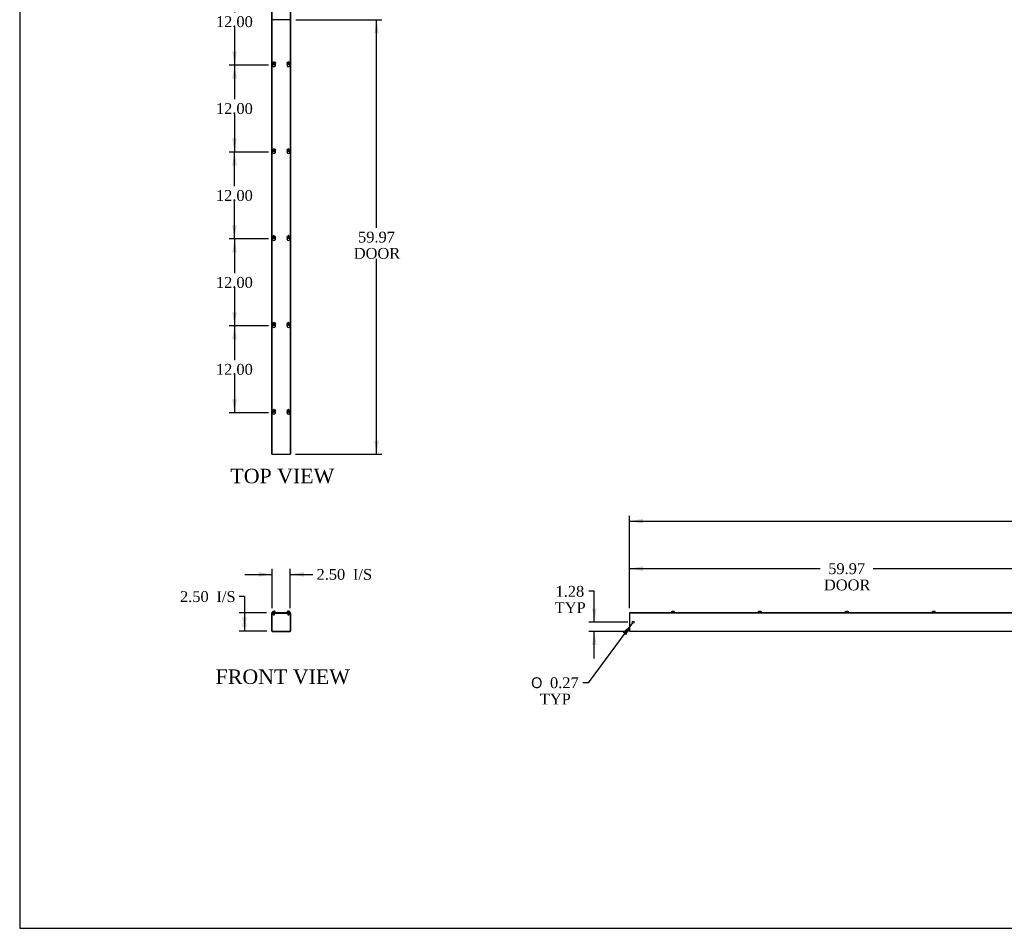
# Model space of a CAD drawing. Header units: inches. Extents: x 1 to 299, y -2 to 199.
# Tile 1 of 8: x 1 to 137, y 1 to 126. Entities that reach past the tile are written whole.
import ezdxf
from ezdxf.enums import TextEntityAlignment as Align

# ---------------------------------------------------------------- set-up
doc = ezdxf.new("R2010")
doc.units = ezdxf.units.IN
doc.header["$MEASUREMENT"] = 0
for name, color, linetype in [('COM56305-1', 7, 'Continuous'), ('COM56308-1', 7, 'Continuous'), ('Default', 7, 'Continuous'), ('QLB20316', 7, 'Continuous'), ('SCS19515', 7, 'Continuous')]:
    doc.layers.add(name, color=color, linetype=linetype)
doc.styles.add('SEACAD_Solid_Edge_ANSI1_Symbols', font='txt')
doc.styles.add('SEACAD_Times_New_Roman', font='times.ttf')
doc.dimstyles.new('HAMMOND_(STH_-_300x200)', dxfattribs={"dimtxt": 1.5, "dimasz": 1.875, "dimexe": 0.75, "dimexo": 0.75, "dimgap": 0.375, "dimtad": 0, "dimtih": 1, "dimtoh": 1, "dimzin": 0, "dimdsep": 46, "dimtxsty": 'SEACAD_Times_New_Roman', "dimblk1": '_SE_FILLED', "dimblk2": '_SE_FILLED', "dimsah": 1, "dimcen": 0.75, "dimadec": 0, "dimazin": 0, "dimtfac": 0.8, "dimtofl": 0, "dimtmove": 1, "dimatfit": 3, "dimfxl": 1, "dimtolj": 1, "dimtzin": 0, "dimarcsym": 0})

# ---------------------------------------------------------------- blocks, each defined once
blk = doc.blocks.new('SE')
at = {"layer": 'COM56305-1', "color": 7, "linetype": 'Continuous'}
for p, q in [((36.16, 41.63), (36.16, 44.02)), ((36.22, 41.63), (36.22, 44.02)), ((36.25, 44.1), (36.41, 44.1)), ((36.25, 44.05), (36.41, 44.05)), ((36.41, 44.05), (36.41, 44.1)), ((36.66, 44.05), (36.41, 44.05)), ((36.66, 44.1), (36.66, 44.05)), ((38.28, 44.05), (38.28, 44.1)), ((38.53, 44.05), (38.28, 44.05)), ((38.53, 44.1), (38.69, 44.1)), ((38.53, 44.05), (38.53, 44.1)), ((38.53, 44.05), (38.69, 44.05)), ((38.72, 44.02), (38.72, 41.63)), ((38.78, 44.02), (38.78, 41.63)), ((36.25, 41.6), (38.69, 41.6)), ((36.25, 41.55), (38.69, 41.55))]:
    blk.add_line(p, q, dxfattribs=at)
for centre, radius, start, end in [((36.25, 44.02), 0.086, 90, 180), ((36.25, 44.02), 0.029, 90, 180), ((38.69, 44.02), 0.086, 0, 90), ((38.69, 44.02), 0.029, 0, 90), ((36.25, 41.63), 0.086, 180, 270), ((36.25, 41.63), 0.029, 180, 270), ((38.69, 41.63), 0.086, 270, 0), ((38.69, 41.63), 0.029, 270, 0)]:
    blk.add_arc(centre, radius, start, end, dxfattribs=at)
at = {"layer": 'COM56308-1', "color": 7, "linetype": 'Continuous'}
for p, q in [((36.2, 44.16), (38.75, 44.16)), ((36.2, 44.1), (36.2, 44.16)), ((36.2, 44.1), (36.25, 44.1)), ((36.41, 44.1), (38.53, 44.1)), ((38.69, 44.1), (38.75, 44.1)), ((38.75, 44.1), (38.75, 44.16))]:
    blk.add_line(p, q, dxfattribs=at)
at = {"layer": 'QLB20316', "color": 7, "linetype": 'Continuous'}
for p, q in [((36.22, 44.1), (36.22, 44.1)), ((36.66, 44.07), (38.28, 44.07)), ((38.72, 44.1), (38.72, 44.1))]:
    blk.add_line(p, q, dxfattribs=at)
at = {"layer": 'SCS19515', "color": 7, "linetype": 'Continuous'}
for p, q in [((36.29, 44.24), (36.29, 44.18)), ((36.38, 44.33), (36.45, 44.33)), ((36.38, 44.05), (36.38, 43.88)), ((36.57, 43.88), (36.38, 43.88)), ((36.38, 43.88), (36.41, 43.85)), ((36.41, 43.85), (36.54, 43.85)), ((36.45, 44.33), (36.45, 44.26)), ((36.51, 44.26), (36.45, 44.26)), ((36.57, 44.33), (36.51, 44.33)), ((36.51, 44.26), (36.51, 44.33)), ((36.54, 43.85), (36.57, 43.88)), ((36.57, 43.88), (36.57, 44.05)), ((36.66, 44.18), (36.66, 44.24)), ((38.28, 44.24), (38.28, 44.18)), ((38.37, 44.33), (38.44, 44.33)), ((38.37, 44.05), (38.37, 43.88)), ((38.56, 43.88), (38.37, 43.88)), ((38.37, 43.88), (38.4, 43.85)), ((38.4, 43.85), (38.53, 43.85)), ((38.44, 44.33), (38.44, 44.26)), ((38.5, 44.26), (38.44, 44.26)), ((38.56, 44.33), (38.5, 44.33)), ((38.5, 44.26), (38.5, 44.33)), ((38.53, 43.85), (38.56, 43.88)), ((38.56, 43.88), (38.56, 44.05)), ((38.65, 44.18), (38.65, 44.24))]:
    blk.add_line(p, q, dxfattribs=at)
for centre, radius, start, end in [((36.38, 44.24), 0.09, 90, 180), ((36.31, 44.18), 0.025, 180, 270), ((36.57, 44.24), 0.09, 0, 90), ((36.64, 44.18), 0.025, 270, 0), ((38.37, 44.24), 0.09, 90, 180), ((38.3, 44.18), 0.025, 180, 270), ((38.56, 44.24), 0.09, 0, 90), ((38.63, 44.18), 0.025, 270, 0)]:
    blk.add_arc(centre, radius, start, end, dxfattribs=at)
blk = doc.blocks.new('SE1')
at = {"layer": 'COM56305-1', "color": 7, "linetype": 'Continuous'}
for p, q in [((85.57, 44.1), (85.6, 44.1)), ((85.57, 44.1), (85.57, 44.02)), ((85.57, 44.02), (85.57, 41.63)), ((145.54, 44.1), (145.6, 44.1)), ((205.54, 44.1), (205.57, 44.1)), ((205.57, 44.02), (205.57, 44.1)), ((205.57, 41.63), (205.57, 44.02)), ((85.57, 41.55), (85.57, 41.63)), ((205.57, 41.55), (85.57, 41.55)), ((205.57, 41.63), (205.57, 41.55))]:
    blk.add_line(p, q, dxfattribs=at)
for centre in [(86.07, 42.82), (205.07, 42.82)]:
    blk.add_circle(centre, 0.133, dxfattribs=at)
at = {"layer": 'COM56308-1', "color": 7, "linetype": 'Continuous'}
for p, q in [((85.6, 44.16), (145.54, 44.16)), ((85.6, 44.1), (85.6, 44.16)), ((85.6, 44.1), (145.54, 44.1)), ((145.54, 44.1), (145.54, 44.16)), ((145.6, 44.16), (205.54, 44.16)), ((145.6, 44.1), (145.6, 44.16)), ((145.6, 44.1), (205.54, 44.1)), ((205.54, 44.1), (205.54, 44.16))]:
    blk.add_line(p, q, dxfattribs=at)
at = {"layer": 'SCS19515', "color": 7, "linetype": 'Continuous'}
for p, q in [((91.38, 44.24), (91.38, 44.18)), ((91.39, 44.26), (91.39, 44.26)), ((91.48, 44.33), (91.66, 44.33)), ((91.76, 44.26), (91.76, 44.26)), ((91.76, 44.18), (91.76, 44.24)), ((103.38, 44.24), (103.38, 44.18)), ((103.39, 44.26), (103.39, 44.26)), ((103.48, 44.33), (103.66, 44.33)), ((103.76, 44.26), (103.76, 44.26)), ((103.76, 44.18), (103.76, 44.24)), ((115.38, 44.24), (115.38, 44.18)), ((115.39, 44.26), (115.39, 44.26)), ((115.48, 44.33), (115.66, 44.33)), ((115.76, 44.26), (115.76, 44.26)), ((115.76, 44.18), (115.76, 44.24)), ((127.38, 44.24), (127.38, 44.18)), ((127.39, 44.26), (127.39, 44.26)), ((127.48, 44.33), (127.66, 44.33)), ((127.76, 44.26), (127.76, 44.26)), ((127.76, 44.18), (127.76, 44.24)), ((139.38, 44.24), (139.38, 44.18)), ((139.39, 44.26), (139.39, 44.26)), ((139.48, 44.33), (139.66, 44.33)), ((139.76, 44.26), (139.76, 44.26)), ((139.76, 44.18), (139.76, 44.24)), ((151.38, 44.24), (151.38, 44.18)), ((151.39, 44.26), (151.39, 44.26)), ((151.48, 44.33), (151.66, 44.33)), ((151.76, 44.26), (151.76, 44.26)), ((151.76, 44.18), (151.76, 44.24)), ((163.38, 44.24), (163.38, 44.18)), ((163.39, 44.26), (163.39, 44.26)), ((163.48, 44.33), (163.66, 44.33)), ((163.76, 44.26), (163.76, 44.26)), ((163.76, 44.18), (163.76, 44.24)), ((175.38, 44.24), (175.38, 44.18)), ((175.39, 44.26), (175.39, 44.26)), ((175.48, 44.33), (175.66, 44.33)), ((175.76, 44.26), (175.76, 44.26)), ((175.76, 44.18), (175.76, 44.24)), ((187.38, 44.24), (187.38, 44.18)), ((187.39, 44.26), (187.39, 44.26)), ((187.48, 44.33), (187.66, 44.33)), ((187.76, 44.26), (187.76, 44.26)), ((187.76, 44.18), (187.76, 44.24)), ((199.38, 44.24), (199.38, 44.18)), ((199.39, 44.26), (199.39, 44.26)), ((199.48, 44.33), (199.66, 44.33)), ((199.76, 44.26), (199.76, 44.26)), ((199.76, 44.18), (199.76, 44.24))]:
    blk.add_line(p, q, dxfattribs=at)
for centre, radius, start, end in [((91.47, 44.24), 0.09, 170.4059, 180), ((91.41, 44.18), 0.025, 180, 270), ((91.73, 44.18), 0.025, 270, 0), ((91.67, 44.24), 0.09, 0, 9.5941), ((103.47, 44.24), 0.09, 170.4059, 180), ((103.41, 44.18), 0.025, 180, 270), ((103.73, 44.18), 0.025, 270, 0), ((103.67, 44.24), 0.09, 0, 9.5941), ((115.47, 44.24), 0.09, 170.4059, 180), ((115.41, 44.18), 0.025, 180, 270), ((115.73, 44.18), 0.025, 270, 0), ((115.67, 44.24), 0.09, 0, 9.5941), ((127.47, 44.24), 0.09, 170.4059, 180), ((127.41, 44.18), 0.025, 180, 270), ((127.73, 44.18), 0.025, 270, 0), ((127.67, 44.24), 0.09, 0, 9.5941), ((139.47, 44.24), 0.09, 170.4059, 180), ((139.41, 44.18), 0.025, 180, 270), ((139.73, 44.18), 0.025, 270, 0), ((139.67, 44.24), 0.09, 0, 9.5941), ((151.47, 44.24), 0.09, 170.4059, 180), ((151.41, 44.18), 0.025, 180, 270), ((151.73, 44.18), 0.025, 270, 0), ((151.67, 44.24), 0.09, 0, 9.5941), ((163.47, 44.24), 0.09, 170.4059, 180), ((163.41, 44.18), 0.025, 180, 270), ((163.73, 44.18), 0.025, 270, 0), ((163.67, 44.24), 0.09, 0, 9.5941), ((175.47, 44.24), 0.09, 170.4059, 180), ((175.41, 44.18), 0.025, 180, 270), ((175.73, 44.18), 0.025, 270, 0), ((175.67, 44.24), 0.09, 0, 9.5941), ((187.47, 44.24), 0.09, 170.4059, 180), ((187.41, 44.18), 0.025, 180, 270), ((187.73, 44.18), 0.025, 270, 0), ((187.67, 44.24), 0.09, 0, 9.5941), ((199.47, 44.24), 0.09, 170.4059, 180), ((199.41, 44.18), 0.025, 180, 270), ((199.73, 44.18), 0.025, 270, 0), ((199.67, 44.24), 0.09, 0, 9.5941)]:
    blk.add_arc(centre, radius, start, end, dxfattribs=at)
for points in [[(91.39, 44.26), (91.39, 44.26), (91.39, 44.27), (91.39, 44.28), (91.4, 44.28), (91.4, 44.29), (91.4, 44.3), (91.41, 44.31), (91.42, 44.31), (91.42, 44.32), (91.43, 44.32), (91.44, 44.33), (91.44, 44.33), (91.45, 44.33), (91.46, 44.33), (91.47, 44.33), (91.47, 44.33), (91.48, 44.33)], [(91.66, 44.33), (91.67, 44.33), (91.67, 44.33), (91.69, 44.33), (91.69, 44.33), (91.7, 44.33), (91.71, 44.33), (91.72, 44.32), (91.72, 44.32), (91.73, 44.31), (91.73, 44.31), (91.74, 44.3), (91.74, 44.29), (91.75, 44.28), (91.75, 44.28), (91.75, 44.27), (91.75, 44.26), (91.76, 44.26)], [(103.39, 44.26), (103.39, 44.26), (103.39, 44.27), (103.39, 44.28), (103.4, 44.28), (103.4, 44.29), (103.4, 44.3), (103.41, 44.31), (103.42, 44.31), (103.42, 44.32), (103.43, 44.32), (103.44, 44.33), (103.44, 44.33), (103.45, 44.33), (103.46, 44.33), (103.47, 44.33), (103.47, 44.33), (103.48, 44.33)], [(103.66, 44.33), (103.67, 44.33), (103.67, 44.33), (103.69, 44.33), (103.69, 44.33), (103.7, 44.33), (103.71, 44.33), (103.72, 44.32), (103.72, 44.32), (103.73, 44.31), (103.73, 44.31), (103.74, 44.3), (103.74, 44.29), (103.75, 44.28), (103.75, 44.28), (103.75, 44.27), (103.75, 44.26), (103.76, 44.26)], [(115.39, 44.26), (115.39, 44.26), (115.39, 44.27), (115.39, 44.28), (115.4, 44.28), (115.4, 44.29), (115.4, 44.3), (115.41, 44.31), (115.42, 44.31), (115.42, 44.32), (115.43, 44.32), (115.44, 44.33), (115.44, 44.33), (115.45, 44.33), (115.46, 44.33), (115.47, 44.33), (115.47, 44.33), (115.48, 44.33)], [(115.66, 44.33), (115.67, 44.33), (115.67, 44.33), (115.69, 44.33), (115.69, 44.33), (115.7, 44.33), (115.71, 44.33), (115.72, 44.32), (115.72, 44.32), (115.73, 44.31), (115.73, 44.31), (115.74, 44.3), (115.74, 44.29), (115.75, 44.28), (115.75, 44.28), (115.75, 44.27), (115.75, 44.26), (115.76, 44.26)], [(127.39, 44.26), (127.39, 44.26), (127.39, 44.27), (127.39, 44.28), (127.4, 44.28), (127.4, 44.29), (127.4, 44.3), (127.41, 44.31), (127.42, 44.31), (127.42, 44.32), (127.43, 44.32), (127.44, 44.33), (127.44, 44.33), (127.45, 44.33), (127.46, 44.33), (127.47, 44.33), (127.47, 44.33), (127.48, 44.33)], [(127.66, 44.33), (127.67, 44.33), (127.67, 44.33), (127.69, 44.33), (127.69, 44.33), (127.7, 44.33), (127.71, 44.33), (127.72, 44.32), (127.72, 44.32), (127.73, 44.31), (127.73, 44.31), (127.74, 44.3), (127.74, 44.29), (127.75, 44.28), (127.75, 44.28), (127.75, 44.27), (127.75, 44.26), (127.76, 44.26)], [(139.39, 44.26), (139.39, 44.26), (139.39, 44.27), (139.39, 44.28), (139.4, 44.28), (139.4, 44.29), (139.4, 44.3), (139.41, 44.31), (139.42, 44.31), (139.42, 44.32), (139.43, 44.32), (139.44, 44.33), (139.44, 44.33), (139.45, 44.33), (139.46, 44.33), (139.47, 44.33), (139.47, 44.33), (139.48, 44.33)], [(139.66, 44.33), (139.67, 44.33), (139.67, 44.33), (139.69, 44.33), (139.69, 44.33), (139.7, 44.33), (139.71, 44.33), (139.72, 44.32), (139.72, 44.32), (139.73, 44.31), (139.73, 44.31), (139.74, 44.3), (139.74, 44.29), (139.75, 44.28), (139.75, 44.28), (139.75, 44.27), (139.75, 44.26), (139.76, 44.26)], [(151.39, 44.26), (151.39, 44.26), (151.39, 44.27), (151.39, 44.28), (151.4, 44.28), (151.4, 44.29), (151.4, 44.3), (151.41, 44.31), (151.42, 44.31), (151.42, 44.32), (151.43, 44.32), (151.44, 44.33), (151.44, 44.33), (151.45, 44.33), (151.46, 44.33), (151.47, 44.33), (151.47, 44.33), (151.48, 44.33)], [(151.66, 44.33), (151.67, 44.33), (151.67, 44.33), (151.69, 44.33), (151.69, 44.33), (151.7, 44.33), (151.71, 44.33), (151.72, 44.32), (151.72, 44.32), (151.73, 44.31), (151.73, 44.31), (151.74, 44.3), (151.74, 44.29), (151.75, 44.28), (151.75, 44.28), (151.75, 44.27), (151.75, 44.26), (151.76, 44.26)], [(163.39, 44.26), (163.39, 44.26), (163.39, 44.27), (163.39, 44.28), (163.4, 44.28), (163.4, 44.29), (163.4, 44.3), (163.41, 44.31), (163.42, 44.31), (163.42, 44.32), (163.43, 44.32), (163.44, 44.33), (163.44, 44.33), (163.45, 44.33), (163.46, 44.33), (163.47, 44.33), (163.47, 44.33), (163.48, 44.33)], [(163.66, 44.33), (163.67, 44.33), (163.67, 44.33), (163.69, 44.33), (163.69, 44.33), (163.7, 44.33), (163.71, 44.33), (163.72, 44.32), (163.72, 44.32), (163.73, 44.31), (163.73, 44.31), (163.74, 44.3), (163.74, 44.29), (163.75, 44.28), (163.75, 44.28), (163.75, 44.27), (163.75, 44.26), (163.76, 44.26)], [(175.39, 44.26), (175.39, 44.26), (175.39, 44.27), (175.39, 44.28), (175.4, 44.28), (175.4, 44.29), (175.4, 44.3), (175.41, 44.31), (175.42, 44.31), (175.42, 44.32), (175.43, 44.32), (175.44, 44.33), (175.44, 44.33), (175.45, 44.33), (175.46, 44.33), (175.47, 44.33), (175.47, 44.33), (175.48, 44.33)], [(175.66, 44.33), (175.67, 44.33), (175.67, 44.33), (175.69, 44.33), (175.69, 44.33), (175.7, 44.33), (175.71, 44.33), (175.72, 44.32), (175.72, 44.32), (175.73, 44.31), (175.73, 44.31), (175.74, 44.3), (175.74, 44.29), (175.75, 44.28), (175.75, 44.28), (175.75, 44.27), (175.75, 44.26), (175.76, 44.26)], [(187.39, 44.26), (187.39, 44.26), (187.39, 44.27), (187.39, 44.28), (187.4, 44.28), (187.4, 44.29), (187.4, 44.3), (187.41, 44.31), (187.42, 44.31), (187.42, 44.32), (187.43, 44.32), (187.44, 44.33), (187.44, 44.33), (187.45, 44.33), (187.46, 44.33), (187.47, 44.33), (187.47, 44.33), (187.48, 44.33)], [(187.66, 44.33), (187.67, 44.33), (187.67, 44.33), (187.69, 44.33), (187.69, 44.33), (187.7, 44.33), (187.71, 44.33), (187.72, 44.32), (187.72, 44.32), (187.73, 44.31), (187.73, 44.31), (187.74, 44.3), (187.74, 44.29), (187.75, 44.28), (187.75, 44.28), (187.75, 44.27), (187.75, 44.26), (187.76, 44.26)], [(199.39, 44.26), (199.39, 44.26), (199.39, 44.27), (199.39, 44.28), (199.4, 44.28), (199.4, 44.29), (199.4, 44.3), (199.41, 44.31), (199.42, 44.31), (199.42, 44.32), (199.43, 44.32), (199.44, 44.33), (199.44, 44.33), (199.45, 44.33), (199.46, 44.33), (199.47, 44.33), (199.47, 44.33), (199.48, 44.33)], [(199.66, 44.33), (199.67, 44.33), (199.67, 44.33), (199.69, 44.33), (199.69, 44.33), (199.7, 44.33), (199.71, 44.33), (199.72, 44.32), (199.72, 44.32), (199.73, 44.31), (199.73, 44.31), (199.74, 44.3), (199.74, 44.29), (199.75, 44.28), (199.75, 44.28), (199.75, 44.27), (199.75, 44.26), (199.76, 44.26)]]:
    blk.add_open_spline(points, degree=3, knots=[0, 0, 0, 0, 0.125, 0.125, 0.25, 0.25, 0.375, 0.375, 0.5, 0.5, 0.625, 0.625, 0.75, 0.75, 0.875, 0.875, 1, 1, 1, 1], dxfattribs=at)
blk = doc.blocks.new('DMBLK1564')
at = {"layer": 'Default', "linetype": 'Continuous', "transparency": 16777216}
for points in [[(34.35, 49.74), (34.35, 49.12), (36.22, 49.43)], [(40.6, 49.74), (38.72, 49.43), (40.6, 49.12)]]:
    blk.add_hatch(color=7, dxfattribs=at).paths.add_polyline_path(points)
at = {"layer": 'Default', "color": 7, "linetype": 'Continuous', "transparency": 16777216}
for p, q in [((32.47, 49.43), (36.22, 49.43)), ((36.22, 44.77), (36.22, 50.18)), ((38.72, 44.77), (38.72, 50.18)), ((38.72, 49.43), (41.07, 49.43)), ((41.07, 49.43), (41.82, 49.43))]:
    blk.add_line(p, q, dxfattribs=at)
at = {"layer": 'Default', "color": 7, "linetype": 'Continuous', "transparency": 16777216, "style": 'SEACAD_Times_New_Roman'}
for s, p in [('I/S', (47.38, 50.18)), ('2.50', (42.35, 50.18))]:
    blk.add_text(s, height=1.5, dxfattribs=at).set_placement(p, align=Align.TOP_LEFT)
blk = doc.blocks.new('_SE_FILLED')
at = {"color": 0}
blk.add_line((0, 0), (-1, 0), dxfattribs=at)
blk.add_solid([(0, 0), (-1, -0.1665), (-1, 0.1665), (0, 0)], dxfattribs=at)
blk = doc.blocks.new('DMBLK1565')
at = {"layer": 'Default', "linetype": 'Continuous', "transparency": 16777216}
for points in [[(32.09, 42.23), (32.71, 42.23), (32.4, 44.1)], [(32.09, 43.48), (32.4, 41.6), (32.71, 43.48)]]:
    blk.add_hatch(color=7, dxfattribs=at).paths.add_polyline_path(points)
at = {"layer": 'Default', "color": 7, "linetype": 'Continuous', "transparency": 16777216}
for p, q in [((32.4, 46.36), (31.65, 46.36)), ((32.4, 46.36), (32.4, 41.6)), ((35.45, 44.1), (31.65, 44.1)), ((35.5, 41.6), (31.65, 41.6))]:
    blk.add_line(p, q, dxfattribs=at)
at = {"layer": 'Default', "color": 7, "linetype": 'Continuous', "transparency": 16777216, "style": 'SEACAD_Times_New_Roman'}
for s, p in [('2.50', (23.5, 47.11)), ('I/S', (28.53, 47.11))]:
    blk.add_text(s, height=1.5, dxfattribs=at).set_placement(p, align=Align.TOP_LEFT)
blk = doc.blocks.new('DMBLK1566')
at = {"layer": 'Default', "linetype": 'Continuous', "transparency": 16777216}
for points in [[(87.45, 50.54), (85.57, 50.22), (87.45, 49.91)], [(143.67, 50.54), (143.67, 49.91), (145.54, 50.22)]]:
    blk.add_hatch(color=7, dxfattribs=at).paths.add_polyline_path(points)
at = {"layer": 'Default', "color": 7, "linetype": 'Continuous', "transparency": 16777216}
for p, q in [((85.57, 44.77), (85.57, 50.97)), ((145.54, 44.91), (145.54, 50.97)), ((85.57, 50.22), (111.89, 50.22)), ((119.23, 50.22), (145.54, 50.22))]:
    blk.add_line(p, q, dxfattribs=at)
at = {"layer": 'Default', "color": 7, "linetype": 'Continuous', "transparency": 16777216, "style": 'SEACAD_Times_New_Roman'}
for s, p in [('59.97', (113, 50.97)), ('DOOR', (112.41, 48.72))]:
    blk.add_text(s, height=1.5, dxfattribs=at).set_placement(p, align=Align.TOP_LEFT)
blk = doc.blocks.new('SE4')
at = {"layer": 'COM56305-1', "color": 7, "linetype": 'Continuous'}
for p, q in [((36.16, 66.01), (36.16, 186.01)), ((36.25, 186.01), (36.16, 186.01)), ((36.41, 186.01), (36.25, 186.01)), ((38.53, 186.01), (36.41, 186.01)), ((36.41, 186.01), (36.41, 185.98)), ((38.69, 186.01), (38.53, 186.01)), ((38.53, 185.98), (38.53, 186.01)), ((38.78, 186.01), (38.69, 186.01)), ((38.78, 186.01), (38.78, 66.01)), ((36.66, 179.66), (36.66, 179.82)), ((38.28, 179.82), (38.28, 179.66)), ((36.66, 167.66), (36.66, 167.82)), ((38.28, 167.82), (38.28, 167.66)), ((36.66, 155.66), (36.66, 155.82)), ((38.28, 155.82), (38.28, 155.66)), ((36.66, 143.66), (36.66, 143.82)), ((38.28, 143.82), (38.28, 143.66)), ((36.66, 131.66), (36.66, 131.82)), ((38.28, 131.82), (38.28, 131.66)), ((36.66, 125.98), (36.66, 126.04)), ((38.28, 126.04), (38.28, 125.98)), ((36.66, 119.66), (36.66, 119.82)), ((38.28, 119.82), (38.28, 119.66)), ((36.66, 107.66), (36.66, 107.82)), ((38.28, 107.82), (38.28, 107.66)), ((36.66, 95.66), (36.66, 95.82)), ((38.28, 95.82), (38.28, 95.66)), ((36.66, 83.66), (36.66, 83.82)), ((38.28, 83.82), (38.28, 83.66)), ((36.66, 71.66), (36.66, 71.82)), ((38.28, 71.82), (38.28, 71.66)), ((36.16, 66.01), (36.25, 66.01)), ((36.25, 66.01), (36.41, 66.01)), ((36.41, 66.04), (36.41, 66.01)), ((36.41, 66.01), (38.53, 66.01)), ((38.53, 66.01), (38.53, 66.04)), ((38.53, 66.01), (38.69, 66.01)), ((38.69, 66.01), (38.78, 66.01))]:
    blk.add_line(p, q, dxfattribs=at)
at = {"layer": 'COM56308-1', "color": 7, "linetype": 'Continuous'}
for p, q in [((36.2, 185.98), (36.2, 126.04)), ((38.75, 185.98), (36.2, 185.98)), ((38.75, 126.04), (38.75, 185.98)), ((36.2, 126.04), (38.75, 126.04)), ((36.2, 125.98), (36.2, 66.04)), ((38.75, 125.98), (36.2, 125.98)), ((38.75, 66.04), (38.75, 125.98)), ((36.2, 66.04), (38.75, 66.04))]:
    blk.add_line(p, q, dxfattribs=at)
for centre, start, end in [((36.48, 179.74), 133.5511, 46.4489), ((38.47, 179.74), 133.4457, 46.3437), ((36.48, 167.74), 133.5511, 46.4489), ((38.47, 167.74), 133.4457, 46.3437), ((36.48, 155.74), 133.5511, 46.4489), ((38.47, 155.74), 133.4457, 46.3437), ((36.48, 143.74), 133.5511, 46.4489), ((38.47, 143.74), 133.4457, 46.3437), ((36.48, 131.74), 133.5511, 46.4489), ((38.47, 131.74), 133.4457, 46.3437), ((36.48, 119.74), 133.5511, 46.4489), ((38.47, 119.74), 133.4457, 46.3437), ((36.48, 107.74), 133.5511, 46.4489), ((38.47, 107.74), 133.4457, 46.3437), ((36.48, 95.74), 133.5511, 46.4489), ((38.47, 95.74), 133.4457, 46.3437), ((36.48, 83.74), 133.5511, 46.4489), ((38.47, 83.74), 133.4457, 46.3437), ((36.48, 71.74), 133.5511, 46.4489), ((38.47, 71.74), 133.4457, 46.3437)]:
    blk.add_arc(centre, 0.203, start, end, dxfattribs=at)
at = {"layer": 'SCS19515', "color": 7, "linetype": 'Continuous'}
for p, q in [((36.4, 180.01), (36.45, 180.06)), ((36.45, 179.96), (36.4, 180.01)), ((36.45, 180.2), (36.45, 180.1)), ((36.45, 180.1), (36.45, 180.06)), ((36.45, 179.96), (36.45, 179.92)), ((36.45, 179.92), (36.45, 179.83)), ((36.51, 180.1), (36.51, 180.2)), ((36.51, 180.06), (36.51, 180.1)), ((36.51, 180.06), (36.56, 180.01)), ((36.56, 180.01), (36.51, 179.96)), ((36.51, 179.92), (36.51, 179.96)), ((36.51, 179.83), (36.51, 179.92)), ((38.39, 180.01), (38.44, 180.06)), ((38.44, 179.96), (38.39, 180.01)), ((38.44, 180.2), (38.44, 180.1)), ((38.44, 180.1), (38.44, 180.06)), ((38.44, 179.96), (38.44, 179.92)), ((38.44, 179.92), (38.44, 179.83)), ((38.5, 180.1), (38.5, 180.2)), ((38.5, 180.06), (38.5, 180.1)), ((38.5, 180.06), (38.55, 180.01)), ((38.55, 180.01), (38.5, 179.96)), ((38.5, 179.92), (38.5, 179.96)), ((38.5, 179.83), (38.5, 179.92)), ((36.4, 168.01), (36.45, 168.06)), ((36.45, 167.96), (36.4, 168.01)), ((36.45, 168.2), (36.45, 168.1)), ((36.45, 168.1), (36.45, 168.06)), ((36.45, 167.96), (36.45, 167.92)), ((36.45, 167.92), (36.45, 167.83)), ((36.51, 168.1), (36.51, 168.2)), ((36.51, 168.06), (36.51, 168.1)), ((36.51, 168.06), (36.56, 168.01)), ((36.56, 168.01), (36.51, 167.96)), ((36.51, 167.92), (36.51, 167.96)), ((36.51, 167.83), (36.51, 167.92)), ((38.39, 168.01), (38.44, 168.06)), ((38.44, 167.96), (38.39, 168.01)), ((38.44, 168.2), (38.44, 168.1)), ((38.44, 168.1), (38.44, 168.06)), ((38.44, 167.96), (38.44, 167.92)), ((38.44, 167.92), (38.44, 167.83)), ((38.5, 168.1), (38.5, 168.2)), ((38.5, 168.06), (38.5, 168.1)), ((38.5, 168.06), (38.55, 168.01)), ((38.55, 168.01), (38.5, 167.96)), ((38.5, 167.92), (38.5, 167.96)), ((38.5, 167.83), (38.5, 167.92)), ((36.4, 156.01), (36.45, 156.06)), ((36.45, 155.96), (36.4, 156.01)), ((36.45, 156.2), (36.45, 156.1)), ((36.45, 156.1), (36.45, 156.06)), ((36.45, 155.96), (36.45, 155.92)), ((36.45, 155.92), (36.45, 155.83)), ((36.51, 156.1), (36.51, 156.2)), ((36.51, 156.06), (36.51, 156.1)), ((36.51, 156.06), (36.56, 156.01)), ((36.56, 156.01), (36.51, 155.96)), ((36.51, 155.92), (36.51, 155.96)), ((36.51, 155.83), (36.51, 155.92)), ((38.39, 156.01), (38.44, 156.06)), ((38.44, 155.96), (38.39, 156.01)), ((38.44, 156.2), (38.44, 156.1)), ((38.44, 156.1), (38.44, 156.06)), ((38.44, 155.96), (38.44, 155.92)), ((38.44, 155.92), (38.44, 155.83)), ((38.5, 156.1), (38.5, 156.2)), ((38.5, 156.06), (38.5, 156.1)), ((38.5, 156.06), (38.55, 156.01)), ((38.55, 156.01), (38.5, 155.96)), ((38.5, 155.92), (38.5, 155.96)), ((38.5, 155.83), (38.5, 155.92)), ((36.45, 144.2), (36.45, 144.1)), ((36.51, 144.1), (36.51, 144.2)), ((38.44, 144.2), (38.44, 144.1)), ((38.5, 144.1), (38.5, 144.2)), ((36.4, 144.01), (36.45, 144.06)), ((36.45, 143.96), (36.4, 144.01)), ((36.45, 144.1), (36.45, 144.06)), ((36.45, 143.96), (36.45, 143.92)), ((36.45, 143.92), (36.45, 143.83)), ((36.51, 144.06), (36.51, 144.1)), ((36.51, 144.06), (36.56, 144.01)), ((36.56, 144.01), (36.51, 143.96)), ((36.51, 143.92), (36.51, 143.96)), ((36.51, 143.83), (36.51, 143.92)), ((38.39, 144.01), (38.44, 144.06)), ((38.44, 143.96), (38.39, 144.01)), ((38.44, 144.1), (38.44, 144.06)), ((38.44, 143.96), (38.44, 143.92)), ((38.44, 143.92), (38.44, 143.83)), ((38.5, 144.06), (38.5, 144.1)), ((38.5, 144.06), (38.55, 144.01)), ((38.55, 144.01), (38.5, 143.96)), ((38.5, 143.92), (38.5, 143.96)), ((38.5, 143.83), (38.5, 143.92)), ((36.4, 132.01), (36.45, 132.06)), ((36.45, 131.96), (36.4, 132.01)), ((36.45, 132.2), (36.45, 132.1)), ((36.45, 132.1), (36.45, 132.06)), ((36.45, 131.96), (36.45, 131.92)), ((36.45, 131.92), (36.45, 131.83)), ((36.51, 132.1), (36.51, 132.2)), ((36.51, 132.06), (36.51, 132.1)), ((36.51, 132.06), (36.56, 132.01)), ((36.56, 132.01), (36.51, 131.96)), ((36.51, 131.92), (36.51, 131.96)), ((36.51, 131.83), (36.51, 131.92)), ((38.39, 132.01), (38.44, 132.06)), ((38.44, 131.96), (38.39, 132.01)), ((38.44, 132.2), (38.44, 132.1)), ((38.44, 132.1), (38.44, 132.06)), ((38.44, 131.96), (38.44, 131.92)), ((38.44, 131.92), (38.44, 131.83)), ((38.5, 132.1), (38.5, 132.2)), ((38.5, 132.06), (38.5, 132.1)), ((38.5, 132.06), (38.55, 132.01)), ((38.55, 132.01), (38.5, 131.96)), ((38.5, 131.92), (38.5, 131.96)), ((38.5, 131.83), (38.5, 131.92)), ((36.4, 120.01), (36.45, 120.06)), ((36.45, 119.96), (36.4, 120.01)), ((36.45, 120.2), (36.45, 120.1)), ((36.45, 120.1), (36.45, 120.06)), ((36.45, 119.96), (36.45, 119.92)), ((36.45, 119.92), (36.45, 119.83)), ((36.51, 120.1), (36.51, 120.2)), ((36.51, 120.06), (36.51, 120.1)), ((36.51, 120.06), (36.56, 120.01)), ((36.56, 120.01), (36.51, 119.96)), ((36.51, 119.92), (36.51, 119.96)), ((36.51, 119.83), (36.51, 119.92)), ((38.39, 120.01), (38.44, 120.06)), ((38.44, 119.96), (38.39, 120.01)), ((38.44, 120.2), (38.44, 120.1)), ((38.44, 120.1), (38.44, 120.06)), ((38.44, 119.96), (38.44, 119.92)), ((38.44, 119.92), (38.44, 119.83)), ((38.5, 120.1), (38.5, 120.2)), ((38.5, 120.06), (38.5, 120.1)), ((38.5, 120.06), (38.55, 120.01)), ((38.55, 120.01), (38.5, 119.96)), ((38.5, 119.92), (38.5, 119.96)), ((38.5, 119.83), (38.5, 119.92)), ((36.4, 108.01), (36.45, 108.06)), ((36.45, 107.96), (36.4, 108.01)), ((36.45, 108.2), (36.45, 108.1)), ((36.45, 108.1), (36.45, 108.06)), ((36.45, 107.96), (36.45, 107.92)), ((36.45, 107.92), (36.45, 107.83)), ((36.51, 108.1), (36.51, 108.2)), ((36.51, 108.06), (36.51, 108.1)), ((36.51, 108.06), (36.56, 108.01)), ((36.56, 108.01), (36.51, 107.96)), ((36.51, 107.92), (36.51, 107.96)), ((36.51, 107.83), (36.51, 107.92)), ((38.39, 108.01), (38.44, 108.06)), ((38.44, 107.96), (38.39, 108.01)), ((38.44, 108.2), (38.44, 108.1)), ((38.44, 108.1), (38.44, 108.06)), ((38.44, 107.96), (38.44, 107.92)), ((38.44, 107.92), (38.44, 107.83)), ((38.5, 108.1), (38.5, 108.2)), ((38.5, 108.06), (38.5, 108.1)), ((38.5, 108.06), (38.55, 108.01)), ((38.55, 108.01), (38.5, 107.96)), ((38.5, 107.92), (38.5, 107.96)), ((38.5, 107.83), (38.5, 107.92)), ((36.4, 96.01), (36.45, 96.06)), ((36.45, 95.96), (36.4, 96.01)), ((36.45, 96.2), (36.45, 96.1)), ((36.45, 96.1), (36.45, 96.06)), ((36.45, 95.96), (36.45, 95.92)), ((36.45, 95.92), (36.45, 95.83)), ((36.51, 96.1), (36.51, 96.2)), ((36.51, 96.06), (36.51, 96.1)), ((36.51, 96.06), (36.56, 96.01)), ((36.56, 96.01), (36.51, 95.96)), ((36.51, 95.92), (36.51, 95.96)), ((36.51, 95.83), (36.51, 95.92)), ((38.39, 96.01), (38.44, 96.06)), ((38.44, 95.96), (38.39, 96.01)), ((38.44, 96.2), (38.44, 96.1)), ((38.44, 96.1), (38.44, 96.06)), ((38.44, 95.96), (38.44, 95.92)), ((38.44, 95.92), (38.44, 95.83)), ((38.5, 96.1), (38.5, 96.2)), ((38.5, 96.06), (38.5, 96.1)), ((38.5, 96.06), (38.55, 96.01)), ((38.55, 96.01), (38.5, 95.96)), ((38.5, 95.92), (38.5, 95.96)), ((38.5, 95.83), (38.5, 95.92)), ((36.4, 84.01), (36.45, 84.06)), ((36.45, 83.96), (36.4, 84.01)), ((36.45, 84.2), (36.45, 84.1)), ((36.45, 84.1), (36.45, 84.06)), ((36.45, 83.96), (36.45, 83.92)), ((36.45, 83.92), (36.45, 83.83)), ((36.51, 84.1), (36.51, 84.2)), ((36.51, 84.06), (36.51, 84.1)), ((36.51, 84.06), (36.56, 84.01)), ((36.56, 84.01), (36.51, 83.96)), ((36.51, 83.92), (36.51, 83.96)), ((36.51, 83.83), (36.51, 83.92)), ((38.39, 84.01), (38.44, 84.06)), ((38.44, 83.96), (38.39, 84.01)), ((38.44, 84.2), (38.44, 84.1)), ((38.44, 84.1), (38.44, 84.06)), ((38.44, 83.96), (38.44, 83.92)), ((38.44, 83.92), (38.44, 83.83)), ((38.5, 84.1), (38.5, 84.2)), ((38.5, 84.06), (38.5, 84.1)), ((38.5, 84.06), (38.55, 84.01)), ((38.55, 84.01), (38.5, 83.96)), ((38.5, 83.92), (38.5, 83.96)), ((38.5, 83.83), (38.5, 83.92)), ((36.4, 72.01), (36.45, 72.06)), ((36.45, 72.2), (36.45, 72.1)), ((36.45, 72.1), (36.45, 72.06)), ((36.51, 72.1), (36.51, 72.2)), ((36.51, 72.06), (36.51, 72.1)), ((36.51, 72.06), (36.56, 72.01)), ((38.39, 72.01), (38.44, 72.06)), ((38.44, 72.2), (38.44, 72.1)), ((38.44, 72.1), (38.44, 72.06)), ((38.5, 72.1), (38.5, 72.2)), ((38.5, 72.06), (38.5, 72.1)), ((38.5, 72.06), (38.55, 72.01)), ((36.45, 71.96), (36.4, 72.01)), ((36.45, 71.96), (36.45, 71.92)), ((36.45, 71.92), (36.45, 71.83)), ((36.56, 72.01), (36.51, 71.96)), ((36.51, 71.92), (36.51, 71.96)), ((36.51, 71.83), (36.51, 71.92)), ((38.44, 71.96), (38.39, 72.01)), ((38.44, 71.96), (38.44, 71.92)), ((38.44, 71.92), (38.44, 71.83)), ((38.55, 72.01), (38.5, 71.96)), ((38.5, 71.92), (38.5, 71.96)), ((38.5, 71.83), (38.5, 71.92))]:
    blk.add_line(p, q, dxfattribs=at)
for centre in [(36.48, 180.01), (38.47, 180.01), (36.48, 168.01), (38.47, 168.01), (36.48, 156.01), (38.47, 156.01), (36.48, 144.01), (38.47, 144.01), (36.48, 132.01), (38.47, 132.01), (36.48, 120.01), (38.47, 120.01), (36.48, 108.01), (38.47, 108.01), (36.48, 96.01), (38.47, 96.01), (36.48, 84.01), (38.47, 84.01), (36.48, 72.01), (38.47, 72.01)]:
    blk.add_circle(centre, 0.187, dxfattribs=at)
for centre, start, end in [((36.48, 180.01), 80.7303, 99.2697), ((36.48, 180.01), 260.7303, 279.2697), ((38.47, 180.01), 80.7303, 99.2697), ((38.47, 180.01), 260.7303, 279.2697), ((36.48, 168.01), 80.7303, 99.2697), ((36.48, 168.01), 260.7303, 279.2697), ((38.47, 168.01), 80.7303, 99.2697), ((38.47, 168.01), 260.7303, 279.2697), ((36.48, 156.01), 80.7303, 99.2697), ((36.48, 156.01), 260.7303, 279.2697), ((38.47, 156.01), 80.7303, 99.2697), ((38.47, 156.01), 260.7303, 279.2697), ((36.48, 144.01), 80.7303, 99.2697), ((38.47, 144.01), 80.7303, 99.2697), ((36.48, 144.01), 260.7303, 279.2697), ((38.47, 144.01), 260.7303, 279.2697), ((36.48, 132.01), 80.7303, 99.2697), ((38.47, 132.01), 80.7303, 99.2697), ((36.48, 132.01), 260.7303, 279.2697), ((38.47, 132.01), 260.7303, 279.2697), ((36.48, 120.01), 80.7303, 99.2697), ((36.48, 120.01), 260.7303, 279.2697), ((38.47, 120.01), 80.7303, 99.2697), ((38.47, 120.01), 260.7303, 279.2697), ((36.48, 108.01), 80.7303, 99.2697), ((36.48, 108.01), 260.7303, 279.2697), ((38.47, 108.01), 80.7303, 99.2697), ((38.47, 108.01), 260.7303, 279.2697), ((36.48, 96.01), 80.7303, 99.2697), ((36.48, 96.01), 260.7303, 279.2697), ((38.47, 96.01), 80.7303, 99.2697), ((38.47, 96.01), 260.7303, 279.2697), ((36.48, 84.01), 80.7303, 99.2697), ((36.48, 84.01), 260.7303, 279.2697), ((38.47, 84.01), 80.7303, 99.2697), ((38.47, 84.01), 260.7303, 279.2697), ((36.48, 72.01), 80.7303, 99.2697), ((38.47, 72.01), 80.7303, 99.2697), ((36.48, 72.01), 260.7303, 279.2697), ((38.47, 72.01), 260.7303, 279.2697)]:
    blk.add_arc(centre, 0.186, start, end, dxfattribs=at)
blk = doc.blocks.new('DMBLK1573')
at = {"layer": 'Default', "linetype": 'Continuous', "transparency": 16777216}
for points in [[(30.71, 129.87), (31.34, 129.87), (31.02, 131.74)], [(30.71, 121.62), (31.02, 119.74), (31.34, 121.62)]]:
    blk.add_hatch(color=7, dxfattribs=at).paths.add_polyline_path(points)
at = {"layer": 'Default', "color": 7, "linetype": 'Continuous', "transparency": 16777216}
for p, q in [((35.73, 131.74), (30.27, 131.74)), ((31.02, 131.74), (31.02, 127.02)), ((31.02, 124.99), (31.02, 119.74)), ((35.73, 119.74), (30.27, 119.74))]:
    blk.add_line(p, q, dxfattribs=at)
at = {"layer": 'Default', "color": 7, "linetype": 'Continuous', "transparency": 16777216, "style": 'SEACAD_Times_New_Roman'}
blk.add_text('12.00', height=1.5, dxfattribs=at).set_placement((28.46, 126.49), align=Align.TOP_LEFT)
blk = doc.blocks.new('DMBLK1574')
at = {"layer": 'Default', "linetype": 'Continuous', "transparency": 16777216}
for points in [[(30.71, 117.87), (31.34, 117.87), (31.02, 119.74)], [(30.71, 109.62), (31.02, 107.74), (31.34, 109.62)]]:
    blk.add_hatch(color=7, dxfattribs=at).paths.add_polyline_path(points)
at = {"layer": 'Default', "color": 7, "linetype": 'Continuous', "transparency": 16777216}
for p, q in [((35.73, 119.74), (30.27, 119.74)), ((31.02, 119.74), (31.02, 115.02)), ((31.02, 112.99), (31.02, 107.74)), ((35.73, 107.74), (30.27, 107.74))]:
    blk.add_line(p, q, dxfattribs=at)
at = {"layer": 'Default', "color": 7, "linetype": 'Continuous', "transparency": 16777216, "style": 'SEACAD_Times_New_Roman'}
blk.add_text('12.00', height=1.5, dxfattribs=at).set_placement((28.46, 114.49), align=Align.TOP_LEFT)
blk = doc.blocks.new('DMBLK1575')
at = {"layer": 'Default', "linetype": 'Continuous', "transparency": 16777216}
for points in [[(30.71, 105.87), (31.34, 105.87), (31.02, 107.74)], [(30.71, 97.62), (31.02, 95.74), (31.34, 97.62)]]:
    blk.add_hatch(color=7, dxfattribs=at).paths.add_polyline_path(points)
at = {"layer": 'Default', "color": 7, "linetype": 'Continuous', "transparency": 16777216}
for p, q in [((35.73, 107.74), (30.27, 107.74)), ((31.02, 103.02), (31.02, 107.74)), ((31.02, 95.74), (31.02, 100.99)), ((35.73, 95.74), (30.27, 95.74))]:
    blk.add_line(p, q, dxfattribs=at)
at = {"layer": 'Default', "color": 7, "linetype": 'Continuous', "transparency": 16777216, "style": 'SEACAD_Times_New_Roman'}
blk.add_text('12.00', height=1.5, dxfattribs=at).set_placement((28.46, 102.49), align=Align.TOP_LEFT)
blk = doc.blocks.new('DMBLK1576')
at = {"layer": 'Default', "linetype": 'Continuous', "transparency": 16777216}
for points in [[(30.71, 93.87), (31.34, 93.87), (31.02, 95.74)], [(30.71, 85.62), (31.02, 83.74), (31.34, 85.62)]]:
    blk.add_hatch(color=7, dxfattribs=at).paths.add_polyline_path(points)
at = {"layer": 'Default', "color": 7, "linetype": 'Continuous', "transparency": 16777216}
for p, q in [((35.73, 95.74), (30.27, 95.74)), ((31.02, 95.74), (31.02, 91.02)), ((31.02, 88.99), (31.02, 83.74)), ((35.73, 83.74), (30.27, 83.74))]:
    blk.add_line(p, q, dxfattribs=at)
at = {"layer": 'Default', "color": 7, "linetype": 'Continuous', "transparency": 16777216, "style": 'SEACAD_Times_New_Roman'}
blk.add_text('12.00', height=1.5, dxfattribs=at).set_placement((28.46, 90.49), align=Align.TOP_LEFT)
blk = doc.blocks.new('DMBLK1577')
at = {"layer": 'Default', "linetype": 'Continuous', "transparency": 16777216}
for points in [[(30.71, 81.87), (31.34, 81.87), (31.02, 83.74)], [(30.71, 73.62), (31.02, 71.74), (31.34, 73.62)]]:
    blk.add_hatch(color=7, dxfattribs=at).paths.add_polyline_path(points)
at = {"layer": 'Default', "color": 7, "linetype": 'Continuous', "transparency": 16777216}
for p, q in [((35.73, 83.74), (30.27, 83.74)), ((31.02, 83.74), (31.02, 79.02)), ((31.02, 76.99), (31.02, 71.74)), ((35.73, 71.74), (30.27, 71.74))]:
    blk.add_line(p, q, dxfattribs=at)
at = {"layer": 'Default', "color": 7, "linetype": 'Continuous', "transparency": 16777216, "style": 'SEACAD_Times_New_Roman'}
blk.add_text('12.00', height=1.5, dxfattribs=at).set_placement((28.46, 78.49), align=Align.TOP_LEFT)
blk = doc.blocks.new('DMBLK1578')
at = {"layer": 'Default', "linetype": 'Continuous', "transparency": 16777216}
for points in [[(50.95, 124.11), (50.64, 125.98), (50.33, 124.11)], [(50.95, 67.89), (50.33, 67.89), (50.64, 66.01)]]:
    blk.add_hatch(color=7, dxfattribs=at).paths.add_polyline_path(points)
at = {"layer": 'Default', "color": 7, "linetype": 'Continuous', "transparency": 16777216}
for p, q in [((39.5, 125.98), (51.39, 125.98)), ((50.64, 97.27), (50.64, 125.98)), ((50.64, 66.01), (50.64, 93)), ((39.44, 66.01), (51.39, 66.01))]:
    blk.add_line(p, q, dxfattribs=at)
at = {"layer": 'Default', "color": 7, "linetype": 'Continuous', "transparency": 16777216, "style": 'SEACAD_Times_New_Roman'}
for s, p in [('59.97', (48.08, 96.75)), ('DOOR', (47.49, 94.5))]:
    blk.add_text(s, height=1.5, dxfattribs=at).set_placement(p, align=Align.TOP_LEFT)
blk = doc.blocks.new('DMBLK1581')
at = {"layer": 'Default', "linetype": 'Continuous', "transparency": 16777216}
for points in [[(87.45, 57.09), (85.57, 56.78), (87.45, 56.47)], [(203.7, 57.09), (203.7, 56.47), (205.57, 56.78)]]:
    blk.add_hatch(color=7, dxfattribs=at).paths.add_polyline_path(points)
at = {"layer": 'Default', "color": 7, "linetype": 'Continuous', "transparency": 16777216}
for p, q in [((85.57, 44.77), (85.57, 57.53)), ((205.57, 43.57), (205.57, 57.53)), ((85.57, 56.78), (141.92, 56.78)), ((149.22, 56.78), (205.57, 56.78))]:
    blk.add_line(p, q, dxfattribs=at)
at = {"layer": 'Default', "color": 7, "linetype": 'Continuous', "transparency": 16777216, "style": 'SEACAD_Times_New_Roman'}
blk.add_text('120.00', height=1.5, dxfattribs=at).set_placement((142.44, 57.53), align=Align.TOP_LEFT)
blk = doc.blocks.new('DMBLK1586')
at = {"layer": 'Default', "linetype": 'Continuous', "transparency": 16777216}
for points in [[(80.4, 44.7), (80.71, 42.82), (81.02, 44.7)], [(80.4, 39.67), (81.02, 39.67), (80.71, 41.55)]]:
    blk.add_hatch(color=7, dxfattribs=at).paths.add_polyline_path(points)
at = {"layer": 'Default', "color": 7, "linetype": 'Continuous', "transparency": 16777216}
for p, q in [((80.71, 47.09), (79.96, 47.09)), ((80.71, 42.82), (80.71, 47.09)), ((85.32, 42.82), (79.96, 42.82)), ((84.82, 41.55), (79.96, 41.55)), ((80.71, 37.8), (80.71, 41.55))]:
    blk.add_line(p, q, dxfattribs=at)
at = {"layer": 'Default', "color": 7, "linetype": 'Continuous', "transparency": 16777216, "style": 'SEACAD_Times_New_Roman'}
for s, p in [('1.28', (75.35, 47.84)), ('TYP', (75.24, 45.59))]:
    blk.add_text(s, height=1.5, dxfattribs=at).set_placement(p, align=Align.TOP_LEFT)
blk = doc.blocks.new('DMBLK1587')
at = {"layer": 'Default', "linetype": 'Continuous', "transparency": 16777216}
blk.add_hatch(color=7, dxfattribs=at).paths.add_polyline_path([(85.12, 41.03), (85.99, 42.72), (84.62, 41.4)])
at = {"layer": 'Default', "color": 7, "linetype": 'Continuous', "transparency": 16777216}
for p, q in [((85.99, 42.72), (79.85, 34.47)), ((79.85, 34.47), (79.1, 34.47))]:
    blk.add_line(p, q, dxfattribs=at)
for s, style, p in [('O', 'SEACAD_Solid_Edge_ANSI1_Symbols', (71.98, 35.22)), ('0.27', 'SEACAD_Times_New_Roman', (74.59, 35.22)), ('TYP', 'SEACAD_Times_New_Roman', (73.18, 32.97))]:
    blk.add_text(s, height=1.5, dxfattribs=dict(at, style=style)).set_placement(p, align=Align.TOP_LEFT)
blk = doc.blocks.new('BORDER')
at = {"layer": 'Default', "color": 7, "linetype": 'Continuous'}
for p, q in [((-41.86, 27.86), (-41.86, 0)), ((-41.86, 0), (0, 0))]:
    blk.add_line(p, q, dxfattribs=at)

msp = doc.modelspace()

# ---------------------------------------------------------------- block references
at = {"layer": 'Default', "color": 7, "xscale": 7.12, "yscale": 7.12, "zscale": 7.12}
msp.add_blockref('BORDER', (299.411, 0.564), dxfattribs=at)
at = {"layer": 'Default'}
for name in ['SE4', 'SE', 'SE1']:
    msp.add_blockref(name, (0, 0), dxfattribs=at)

# ---------------------------------------------------------------- texts
at = {"layer": 'Default', "color": 7, "linetype": 'Continuous', "style": 'SEACAD_Times_New_Roman'}
for s, p in [('TOP VIEW', (30.458, 64.012)), ('FRONT VIEW', (28.42, 36.303))]:
    msp.add_text(s, height=2, dxfattribs=at).set_placement(p, align=Align.TOP_LEFT)

# ---------------------------------------------------------------- dimensions: what is measured, and where the dimension line sits
at = {"layer": 'Default', "color": 7, "linetype": 'Continuous'}
for base, p1, p2, angle, text, picture, middle in [((31.024, 131.74), (36.477, 131.74), (36.477, 119.74), 270, '\\A1;<>', 'DMBLK1573', (31.024, 125.74)), ((50.639, 66.012), (38.693, 66.012), (38.748, 125.981), 89.94769, '\\A1;<>\\PDOOR', 'DMBLK1578', (50.639, 95.996)), ((31.024, 119.74), (36.477, 119.74), (36.477, 107.74), 270, '\\A1;<>', 'DMBLK1574', (31.024, 113.74)), ((31.024, 95.74), (36.477, 95.74), (36.477, 107.74), 90, '\\A1;<>', 'DMBLK1575', (31.024, 101.74)), ((31.024, 95.74), (36.477, 95.74), (36.477, 83.74), 270, '\\A1;<>', 'DMBLK1576', (31.024, 89.74)), ((31.024, 83.74), (36.477, 83.74), (36.477, 71.74), 270, '\\A1;<>', 'DMBLK1577', (31.024, 77.74)), ((85.571, 50.223), (85.571, 44.016), (145.54, 44.159), 0.13663, '\\A1;<>\\PDOOR', 'DMBLK1566', (115.556, 50.223))]:
    dim = msp.add_linear_dim(base=base, p1=p1, p2=p2, angle=angle, text=text, dimstyle='HAMMOND_(STH_-_300x200)', override={"dimtmove": 0}, dxfattribs=at)
    dim.commit()
    dim.dimension.update_dxf_attribs({"geometry": picture, "text_midpoint": middle, "dimtype": 161})
dim = msp.add_linear_dim(base=(205.571, 56.78), p1=(85.571, 41.631), p2=(205.571, 42.824), text='\\A1;<>', dimstyle='HAMMOND_(STH_-_300x200)', override={"dimtmove": 0}, dxfattribs=at)
dim.commit()
dim.dimension.update_dxf_attribs({"geometry": 'DMBLK1581', "text_midpoint": (145.571, 56.78), "dimtype": 160})
for base, p1, p2, angle, text, picture, middle, dimtype in [((36.222, 49.428), (36.222, 44.016), (38.722, 44.016), 0, '\\A1;<> I/S', 'DMBLK1564', (41.822, 49.428), 161), ((80.708, 42.824), (85.571, 41.545), (86.071, 42.824), 90, '\\A1;<>\\PTYP', 'DMBLK1586', (79.958, 47.091), 160), ((32.4, 41.602), (38.748, 44.102), (38.693, 41.602), 90, '\\A1;<> I/S', 'DMBLK1565', (31.65, 46.355), 160)]:
    dim = msp.add_linear_dim(base=base, p1=p1, p2=p2, angle=angle, text=text, dimstyle='HAMMOND_(STH_-_300x200)', dxfattribs=at)
    dim.commit()
    dim.dimension.update_dxf_attribs({"geometry": picture, "text_midpoint": middle, "dimtype": dimtype})
dim = msp.add_diameter_dim_2p(p1=(86.151, 42.93), p2=(85.992, 42.717), text='\\A1;<>\\PTYP', dimstyle='HAMMOND_(STH_-_300x200)', override={"dimtmove": 0}, dxfattribs=at)
dim.commit()
dim.dimension.update_dxf_attribs({"geometry": 'DMBLK1587', "text_midpoint": (79.099, 34.472), "dimtype": 163})

doc.saveas('drawing.dxf')
